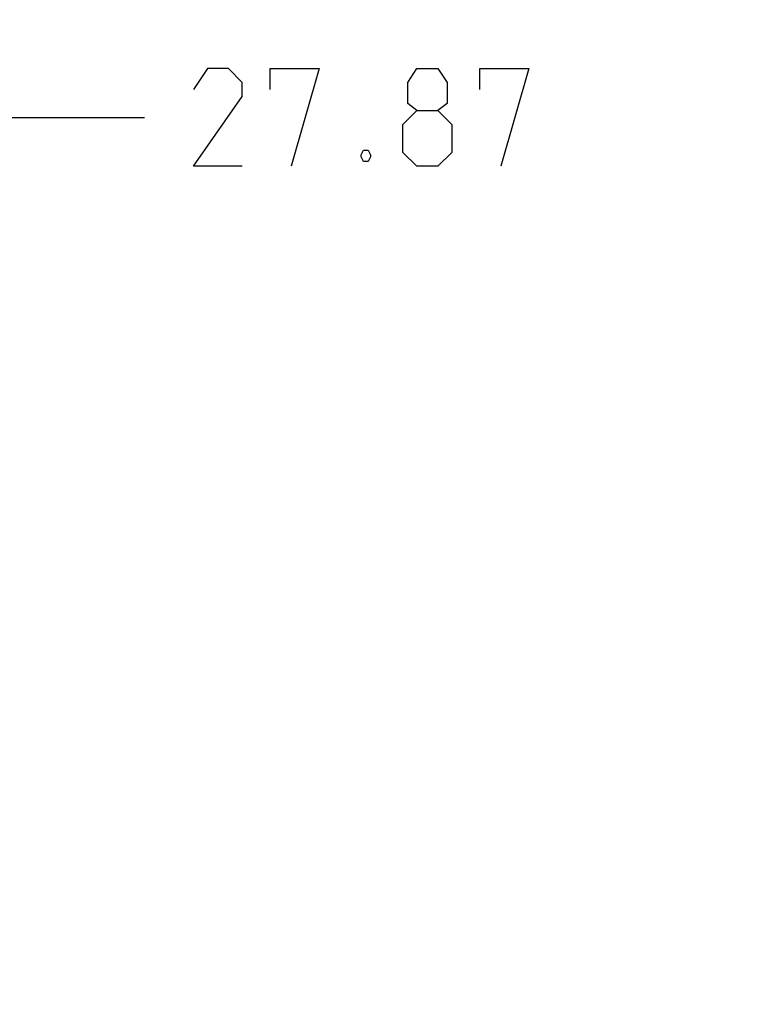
# Model space of a CAD drawing. Header units: inches. Extents: x 0 to 17, y 0 to 11.
# Tile 16 of 30: x 8.3 to 9.2, y 4.7 to 6. Entities that reach past the tile are written whole.
import ezdxf

# ---------------------------------------------------------------- set-up
doc = ezdxf.new("R2010")
doc.units = ezdxf.units.IN
doc.header["$LTSCALE"] = 0.935
doc.header["$MEASUREMENT"] = 0
doc.layers.get('0').update_dxf_attribs({"linetype": 'CONTINUOUS'})
doc.styles.add('TEXTSTYLE_2', font='txt', dxfattribs={"width": 0.8})
doc.dimstyles.new('DIMSTYLE_1', dxfattribs={"dimtxt": 0.125, "dimasz": 0.1875, "dimexe": 0.125, "dimexo": 0.0625, "dimgap": 0.0625, "dimtad": 0, "dimtih": 1, "dimtoh": 1, "dimlfac": 2, "dimzin": 4, "dimdsep": 46, "dimtxsty": 'TEXTSTYLE_2', "dimblk": '_FILLED', "dimblk1": '_FILLED', "dimblk2": '_FILLED', "dimcen": 0.09, "dimazin": 1, "dimtfac": 1, "dimtofl": 0, "dimtmove": 0, "dimatfit": 3, "dimldrblk": '_FILLED', "dimfxl": 1, "dimtolj": 1, "dimtzin": 4, "dimarcsym": 0})

# ---------------------------------------------------------------- blocks, each defined once
blk = doc.blocks.new('_FILLED')
at = {"color": 0, "linetype": 'BYBLOCK'}
blk.add_solid([(0, 0), (-1, 0.1667), (-1, -0.1667)], dxfattribs=at)
blk = doc.blocks.new('*D5')
at = {"color": 2, "linetype": 'CONTINUOUS'}
for p, q in [((7.7251, 5.5948), (7.7251, 5.9868)), ((8.2738, 4.7901), (8.2738, 5.9868)), ((7.7251, 5.8618), (7.9995, 5.8618)), ((8.2738, 5.8618), (7.9995, 5.8618)), ((7.9995, 5.8618), (8.4586, 5.8618))]:
    blk.add_line(p, q, dxfattribs=at)
at = {"color": 2, "linetype": 'CONTINUOUS', "xscale": 0.1875, "yscale": 0.1875, "zscale": 0.1875, "rotation": 180}
blk.add_blockref('_FILLED', (7.7251, 5.8618), dxfattribs=at)
at = {"color": 2, "linetype": 'CONTINUOUS', "xscale": 0.1875, "yscale": 0.1875, "zscale": 0.1875}
blk.add_blockref('_FILLED', (8.2738, 5.8618), dxfattribs=at)
at = {"color": 2, "linetype": 'CONTINUOUS', "insert": (8.5211, 5.9243), "char_height": 0.125, "width": 0.696429, "attachment_point": 1, "line_spacing_factor": 0.9, "style": 'TEXTSTYLE_2'}
blk.add_mtext('{\\ftxt;\\W0.0001;\\H0.0001;\\~}{\\ftxt;\\W3.7142857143;\\H0.125; }{\\ftxt;\\W0.0001;\\H0.0001;\\~}', dxfattribs=at)

msp = doc.modelspace()

# ---------------------------------------------------------------- linework, layer by layer
at = {"color": 2, "linetype": 'CONTINUOUS'}
for points in [[(8.5836, 5.7993), (8.5211, 5.7993), (8.5836, 5.8885), (8.5836, 5.9064), (8.5658, 5.9243), (8.539, 5.9243), (8.5211, 5.8975)], [(8.6194, 5.8975), (8.6194, 5.9243), (8.6819, 5.9243), (8.6461, 5.7993)], [(8.8069, 5.8707), (8.795, 5.8796), (8.795, 5.9064), (8.8069, 5.9243), (8.8336, 5.9243), (8.8455, 5.9064), (8.8455, 5.8796), (8.8336, 5.8707), (8.8515, 5.8528), (8.8515, 5.8171), (8.8336, 5.7993), (8.8069, 5.7993), (8.789, 5.8171)], [(8.8872, 5.8975), (8.8872, 5.9243), (8.9497, 5.9243), (8.914, 5.7993)], [(8.789, 5.8171), (8.789, 5.8528), (8.8069, 5.8707), (8.8336, 5.8707)], [(8.7444, 5.8201), (8.7473, 5.8141), (8.7473, 5.8112), (8.7444, 5.8052), (8.7384, 5.8052), (8.7354, 5.8112), (8.7354, 5.8141), (8.7384, 5.8201), (8.7444, 5.8201)]]:
    msp.add_lwpolyline(points, dxfattribs=at)

# ---------------------------------------------------------------- dimensions: what is measured, and where the dimension line sits
dim = msp.add_linear_dim(base=(8.2738, 5.8618), p1=(7.7251, 5.5323), p2=(8.2738, 4.7276), text='{\\ftxt;\\W0.0001;\\H0.0001;\\~}{\\ftxt;\\W3.7142857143;\\H0.125; }{\\ftxt;\\W0.0001;\\H0.0001;\\~}', dimstyle='DIMSTYLE_1', dxfattribs=at)
dim.commit()
dim.dimension.update_dxf_attribs({"geometry": '*D5', "text_midpoint": (8.7354, 5.8618), "dimtype": 160})

doc.saveas('drawing.dxf')
